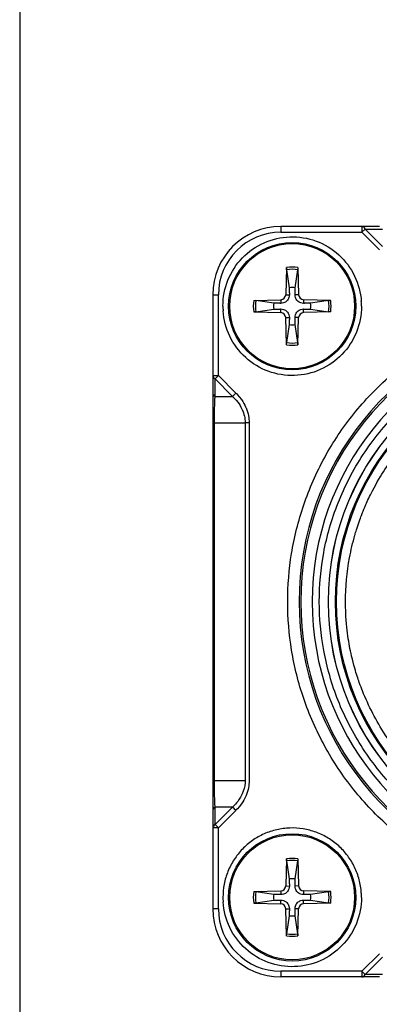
# Model space of a CAD drawing. Header units: millimetres. Extents: x 0 to 2970, y 0 to 2100.
# Tile 9 of 55: x 994 to 1010, y 403 to 446. Entities that reach past the tile are written whole.
import ezdxf

# ---------------------------------------------------------------- set-up
doc = ezdxf.new("R2010")
doc.units = ezdxf.units.MM
doc.header["$LTSCALE"] = 0.2

# ---------------------------------------------------------------- blocks, each defined once
blk = doc.blocks.new('A$C5c935c73')
for p, q in [((262, 3.4), (262, -190.6)), ((273.5, -40.1), (273.5, -40.35)), ((277.837, -40.1), (273.5, -40.1)), ((277.067, -40.1), (277.067, -40.35)), ((277.211, -40.206), (277.067, -40.35)), ((277.981, -40.975), (277.211, -40.206)), ((277.211, -40.206), (277.981, -40.206)), ((273.5, -40.35), (277.067, -40.35)), ((277.837, -41.12), (277.067, -40.35)), ((275.748, -41.1), (275.748, -41.1)), ((273.749, -41.906), (273.716, -43.097)), ((273.752, -41.997), (273.87, -42.79)), ((274.13, -42.79), (274.248, -41.997)), ((274.251, -41.906), (274.284, -43.097)), ((270.5, -43.1), (270.75, -43.1)), ((270.5, -43.1), (270.5, -47.425)), ((270.75, -46.656), (270.75, -43.1)), ((273.716, -43.097), (273.876, -43.102)), ((274.284, -43.097), (274.124, -43.102)), ((272.306, -43.349), (273.497, -43.316)), ((273.19, -43.47), (272.397, -43.352)), ((272.397, -43.848), (273.19, -43.73)), ((273.497, -43.316), (273.502, -43.476)), ((273.497, -43.884), (273.502, -43.724)), ((274.503, -43.316), (274.498, -43.476)), ((274.503, -43.884), (274.498, -43.724)), ((275.694, -43.349), (274.503, -43.316)), ((275.603, -43.352), (274.81, -43.47)), ((274.81, -43.73), (275.603, -43.848)), ((272.306, -43.851), (273.497, -43.884)), ((273.716, -44.103), (273.876, -44.098)), ((273.749, -45.294), (273.716, -44.103)), ((274.284, -44.103), (274.124, -44.098)), ((274.251, -45.294), (274.284, -44.103)), ((275.694, -43.851), (274.503, -43.884)), ((273.87, -44.41), (273.752, -45.203)), ((274.248, -45.203), (274.13, -44.41)), ((270.5, -46.656), (270.75, -46.656)), ((270.75, -46.656), (270.606, -46.8)), ((270.75, -46.656), (271.52, -47.425)), ((271.375, -47.57), (270.606, -46.8)), ((270.606, -47.57), (270.606, -46.8)), ((270.606, -47.57), (271.375, -47.57)), ((271.5, -47.697), (271.5, -47.698)), ((270.5, -48.723), (270.5, -64.477)), ((270.5, -48.723), (270.5, -48.723)), ((270.573, -48.724), (271.927, -48.724)), ((270.573, -64.476), (270.573, -48.724)), ((271.927, -48.724), (271.927, -64.476)), ((272.104, -48.724), (272.104, -64.476)), ((270.5, -64.477), (270.5, -64.477)), ((271.927, -64.476), (270.573, -64.476)), ((270.5, -65.775), (270.5, -70.1)), ((271.375, -65.631), (270.606, -65.631)), ((271.375, -65.631), (270.606, -66.4)), ((270.606, -66.4), (270.606, -65.631)), ((271.52, -65.775), (270.75, -66.544)), ((270.75, -66.544), (270.5, -66.544)), ((270.75, -66.544), (270.606, -66.4)), ((270.75, -70.1), (270.75, -66.544)), ((273.749, -67.906), (273.716, -69.097)), ((274.251, -67.906), (274.284, -69.097)), ((273.752, -67.997), (273.87, -68.79)), ((274.13, -68.79), (274.248, -67.997)), ((273.716, -69.097), (273.876, -69.102)), ((274.284, -69.097), (274.124, -69.102)), ((272.306, -69.349), (273.497, -69.316)), ((273.19, -69.47), (272.397, -69.352)), ((273.497, -69.316), (273.502, -69.476)), ((274.503, -69.316), (274.498, -69.476)), ((275.694, -69.349), (274.503, -69.316)), ((275.603, -69.352), (274.81, -69.47)), ((270.75, -70.1), (270.5, -70.1)), ((272.306, -69.851), (273.497, -69.884)), ((272.397, -69.848), (273.19, -69.73)), ((273.497, -69.884), (273.502, -69.724)), ((273.716, -70.103), (273.876, -70.098)), ((273.749, -71.294), (273.716, -70.103)), ((274.284, -70.103), (274.124, -70.098)), ((274.251, -71.294), (274.284, -70.103)), ((274.503, -69.884), (274.498, -69.724)), ((275.694, -69.851), (274.503, -69.884)), ((274.81, -69.73), (275.603, -69.848)), ((273.87, -70.41), (273.752, -71.203)), ((274.248, -71.203), (274.13, -70.41)), ((277.067, -72.85), (277.837, -72.08)), ((277.211, -72.994), (277.981, -72.225)), ((277.067, -72.85), (273.5, -72.85)), ((273.5, -72.85), (273.5, -73.1)), ((277.837, -73.1), (273.5, -73.1)), ((277.211, -72.994), (277.067, -72.85)), ((277.067, -72.85), (277.067, -73.1)), ((277.981, -72.994), (277.211, -72.994))]:
    blk.add_line(p, q)
for centre, radius in [((274, -43.6), 2.8), ((274, -43.6), 2.75), ((287, -56.6), 11.407), ((287, -56.6), 11.403), ((287, -56.6), 11.099), ((287, -56.6), 11.051), ((274, -69.6), 2.8), ((274, -69.6), 2.75)]:
    blk.add_circle(centre, radius)
for centre, radius, start, end in [((273.5, -43.1), 3, 90, 180), ((273.5, -43.1), 2.75, 90, 180), ((274, -43.6), 1.713, 81.5815, 98.4185), ((274, -43.6), 1.622, 81.1921, 98.8079), ((274, -43.6), 0.82, 80.8854, 99.1146), ((273.491, -43.091), 0.225, 271.612, 358.388), ((274.509, -43.091), 0.225, 181.612, 268.388), ((274, -43.598), 3.05, 180.0414, 183.7974), ((274, -43.6), 1.713, 171.5815, 188.4185), ((274, -43.6), 1.622, 171.1921, 188.8079), ((274, -43.6), 0.82, 170.8854, 189.1146), ((274, -43.6), 0.82, 350.8854, 9.1146), ((274, -43.6), 1.622, 351.1921, 8.8079), ((274, -43.6), 1.713, 351.5815, 8.4185), ((274.001, -43.601), 3.049, 0.0201, 3.7774), ((273.491, -44.109), 0.225, 1.612, 88.388), ((274.509, -44.109), 0.225, 91.612, 178.388), ((287, -56.6), 12.697, 24.3067, 335.6933), ((287, -56.6), 12.619, 24.4631, 335.5369), ((274, -43.6), 0.82, 260.8854, 279.1146), ((274, -43.6), 1.713, 261.5815, 278.4185), ((274, -43.6), 1.622, 261.1921, 278.8079), ((274, -69.6), 1.713, 81.5815, 98.4185), ((274, -69.6), 1.622, 81.1921, 98.8079), ((274, -69.6), 0.82, 80.8854, 99.1146), ((273.491, -69.091), 0.225, 271.612, 358.388), ((274.509, -69.091), 0.225, 181.612, 268.388), ((274, -69.599), 3.05, 180.0208, 183.7768), ((274, -69.6), 1.713, 171.5815, 188.4185), ((274, -69.6), 1.622, 171.1921, 188.8079), ((274, -69.6), 0.82, 170.8854, 189.1146), ((274, -69.6), 0.82, 350.8854, 9.1146), ((274, -69.6), 1.622, 351.1921, 8.8079), ((274, -69.6), 1.713, 351.5815, 8.4185), ((274, -69.602), 3.05, 0.0414, 3.7974), ((273.5, -70.1), 3, 180, 270), ((273.5, -70.1), 2.75, 180, 270), ((273.491, -70.109), 0.225, 1.612, 88.388), ((274.509, -70.109), 0.225, 91.612, 178.388), ((274, -69.6), 0.82, 260.8854, 279.1146), ((274, -69.6), 1.713, 261.5815, 278.4185), ((274, -69.6), 1.622, 261.1921, 278.8079)]:
    blk.add_arc(centre, radius, start, end)
for centre, major_axis, ratio, start_param, end_param in [((277.067, -40.35), (0, 0.25), 0.707107, 5.327872, 6.283182), ((287, -56.6), (-11.765, -2.909), 0.999998, 3.326169, 6.040807), ((270.75, -46.656), (-0.25, 0), 0.707107, 6.283185, 7.238507), ((270.75, -47.425), (-0.25, 0), 0.707102, 6.283161, 7.238491), ((271.52, -47.425), (-0.177, -0.177), 0.00001, 0.615485, 1.57081), ((272.103, -48.724), (-0.25, 0), 0.000095, 4.712157, 5.497623), ((287, -56.6), (-11.913, 2.224), 0.999998, 0.184575, 2.899213), ((270.75, -65.775), (-0.25, 0), 0.707102, 5.327884, 6.28321), ((271.52, -65.775), (-0.177, 0.177), 0.00001, 4.712372, 5.667708), ((270.75, -66.544), (-0.25, 0), 0.707107, 5.327872, 6.283182), ((277.067, -72.85), (0, -0.25), 0.707107, 6.283185, 7.238512)]:
    blk.add_ellipse(centre, major_axis=major_axis, ratio=ratio, start_param=start_param, end_param=end_param)
for points, knots in [([(270.95, -43.6), (270.951, -43.202), (271.025, -42.821), (271.173, -42.455), (271.321, -42.089), (271.532, -41.764), (271.808, -41.479), (272.084, -41.194), (272.402, -40.971), (272.763, -40.811), (273.124, -40.651), (273.503, -40.564), (273.9, -40.552), (274.298, -40.539), (274.681, -40.6), (275.051, -40.735), (275.421, -40.871), (275.754, -41.073), (276.048, -41.34), (276.343, -41.607), (276.576, -41.919), (276.747, -42.275), (276.919, -42.631), (277.017, -43.006), (277.043, -43.4)], [0, 0, 0, 0, 0.125, 0.125, 0.125, 0.25, 0.25, 0.25, 0.375, 0.375, 0.375, 0.5, 0.5, 0.5, 0.625, 0.625, 0.625, 0.75, 0.75, 0.75, 0.875, 0.875, 0.875, 1, 1, 1, 1]), ([(273.752, -41.997), (273.751, -41.992), (273.75, -41.985), (273.749, -41.969), (273.749, -41.957), (273.749, -41.934), (273.749, -41.919), (273.749, -41.906)], [0.03461835, 0.03461835, 0.03461835, 0.03461835, 0.03765262, 0.03765262, 0.04141077, 0.04141077, 0.04522071, 0.04522071, 0.04522071, 0.04522071]), ([(274.251, -41.906), (274.251, -41.919), (274.251, -41.934), (274.251, -41.957), (274.251, -41.969), (274.25, -41.985), (274.249, -41.992), (274.248, -41.997)], [0.01516537, 0.01516537, 0.01516537, 0.01516537, 0.01897531, 0.01897531, 0.02273345, 0.02273345, 0.02576772, 0.02576772, 0.02576772, 0.02576772]), ([(273.876, -43.102), (273.876, -43.142), (273.87, -43.182), (273.851, -43.244), (273.84, -43.272), (273.809, -43.324), (273.79, -43.349), (273.749, -43.39), (273.724, -43.409), (273.672, -43.44), (273.644, -43.451), (273.582, -43.47), (273.542, -43.476), (273.502, -43.476)], [0.17143637, 0.17143637, 0.17143637, 0.17143637, 0.18383716, 0.18383716, 0.19255902, 0.19255902, 0.20128088, 0.20128088, 0.21000275, 0.21000275, 0.21872461, 0.21872461, 0.2311254, 0.2311254, 0.2311254, 0.2311254]), ([(274.498, -43.476), (274.458, -43.476), (274.418, -43.47), (274.356, -43.451), (274.328, -43.44), (274.276, -43.409), (274.251, -43.39), (274.21, -43.349), (274.191, -43.324), (274.16, -43.272), (274.149, -43.244), (274.13, -43.182), (274.124, -43.142), (274.124, -43.102)], [0.17143637, 0.17143637, 0.17143637, 0.17143637, 0.18383716, 0.18383716, 0.19255902, 0.19255902, 0.20128088, 0.20128088, 0.21000275, 0.21000275, 0.21872461, 0.21872461, 0.2311254, 0.2311254, 0.2311254, 0.2311254]), ([(277.05, -43.6), (277.049, -43.998), (276.975, -44.379), (276.827, -44.745), (276.679, -45.111), (276.468, -45.436), (276.192, -45.721), (275.916, -46.006), (275.598, -46.229), (275.237, -46.389), (274.876, -46.549), (274.497, -46.636), (274.1, -46.648), (273.702, -46.661), (273.319, -46.6), (272.949, -46.465), (272.579, -46.329), (272.246, -46.127), (271.952, -45.86), (271.657, -45.593), (271.424, -45.281), (271.253, -44.925), (271.081, -44.569), (270.982, -44.194), (270.957, -43.8)], [0, 0, 0, 0, 0.125, 0.125, 0.125, 0.25, 0.25, 0.25, 0.375, 0.375, 0.375, 0.5, 0.5, 0.5, 0.625, 0.625, 0.625, 0.75, 0.75, 0.75, 0.875, 0.875, 0.875, 1, 1, 1, 1]), ([(272.306, -43.349), (272.319, -43.349), (272.334, -43.349), (272.357, -43.349), (272.369, -43.349), (272.385, -43.35), (272.392, -43.351), (272.397, -43.352)], [0.01516537, 0.01516537, 0.01516537, 0.01516537, 0.01897531, 0.01897531, 0.02273345, 0.02273345, 0.02576772, 0.02576772, 0.02576772, 0.02576772]), ([(273.502, -43.724), (273.542, -43.724), (273.582, -43.73), (273.644, -43.749), (273.672, -43.76), (273.724, -43.791), (273.749, -43.81), (273.79, -43.851), (273.809, -43.876), (273.84, -43.928), (273.851, -43.956), (273.87, -44.018), (273.876, -44.058), (273.876, -44.098)], [0.17143637, 0.17143637, 0.17143637, 0.17143637, 0.18383716, 0.18383716, 0.19255902, 0.19255902, 0.20128088, 0.20128088, 0.21000275, 0.21000275, 0.21872461, 0.21872461, 0.2311254, 0.2311254, 0.2311254, 0.2311254]), ([(273.803, -56.6), (273.803, -55.878), (273.859, -55.172), (273.971, -54.481), (274.088, -53.765), (274.267, -53.052), (274.508, -52.343), (274.755, -51.619), (275.062, -50.921), (275.431, -50.25), (275.802, -49.574), (276.229, -48.935), (276.712, -48.334), (277.191, -47.737), (277.728, -47.18), (278.322, -46.661), (278.903, -46.154), (279.513, -45.706), (280.153, -45.318), (280.778, -44.938), (281.431, -44.613), (282.111, -44.342), (282.776, -44.076), (283.459, -43.866), (284.158, -43.712), (284.863, -43.557), (285.565, -43.46), (286.264, -43.42), (286.989, -43.38), (287.723, -43.401), (288.468, -43.484), (289.228, -43.569), (289.975, -43.72), (290.711, -43.935), (291.451, -44.152), (292.166, -44.431), (292.857, -44.774), (293.543, -45.113), (294.203, -45.517), (294.837, -45.985), (295.457, -46.443), (296.026, -46.943), (296.543, -47.484), (297.048, -48.013), (297.507, -48.58), (297.918, -49.186), (298.32, -49.779), (298.672, -50.4), (298.974, -51.05)], [0, 0, 0, 0, 0.0625, 0.0625, 0.0625, 0.125, 0.125, 0.125, 0.1875, 0.1875, 0.1875, 0.25, 0.25, 0.25, 0.3125, 0.3125, 0.3125, 0.375, 0.375, 0.375, 0.4375, 0.4375, 0.4375, 0.5, 0.5, 0.5, 0.5625, 0.5625, 0.5625, 0.625, 0.625, 0.625, 0.6875, 0.6875, 0.6875, 0.75, 0.75, 0.75, 0.8125, 0.8125, 0.8125, 0.875, 0.875, 0.875, 0.9375, 0.9375, 0.9375, 1, 1, 1, 1]), ([(274.124, -44.098), (274.124, -44.058), (274.13, -44.018), (274.149, -43.956), (274.16, -43.928), (274.191, -43.876), (274.21, -43.851), (274.251, -43.81), (274.276, -43.791), (274.328, -43.76), (274.356, -43.749), (274.418, -43.73), (274.458, -43.724), (274.498, -43.724)], [0.17143637, 0.17143637, 0.17143637, 0.17143637, 0.18383716, 0.18383716, 0.19255902, 0.19255902, 0.20128088, 0.20128088, 0.21000275, 0.21000275, 0.21872461, 0.21872461, 0.2311254, 0.2311254, 0.2311254, 0.2311254]), ([(275.603, -43.352), (275.608, -43.351), (275.615, -43.35), (275.631, -43.349), (275.643, -43.349), (275.666, -43.349), (275.681, -43.349), (275.694, -43.349)], [0.03461835, 0.03461835, 0.03461835, 0.03461835, 0.03765262, 0.03765262, 0.04141077, 0.04141077, 0.04522071, 0.04522071, 0.04522071, 0.04522071]), ([(272.397, -43.848), (272.392, -43.849), (272.385, -43.85), (272.369, -43.851), (272.357, -43.851), (272.334, -43.851), (272.319, -43.851), (272.306, -43.851)], [0.03461835, 0.03461835, 0.03461835, 0.03461835, 0.03765262, 0.03765262, 0.04141077, 0.04141077, 0.04522071, 0.04522071, 0.04522071, 0.04522071]), ([(275.694, -43.851), (275.681, -43.851), (275.666, -43.851), (275.643, -43.851), (275.631, -43.851), (275.615, -43.85), (275.608, -43.849), (275.603, -43.848)], [0.01516537, 0.01516537, 0.01516537, 0.01516537, 0.01897531, 0.01897531, 0.02273345, 0.02273345, 0.02576772, 0.02576772, 0.02576772, 0.02576772]), ([(275.193, -56.6), (275.193, -55.859), (275.258, -55.139), (275.388, -54.442), (275.524, -53.708), (275.736, -52.979), (276.022, -52.254), (276.317, -51.509), (276.685, -50.8), (277.125, -50.129), (277.569, -49.451), (278.078, -48.825), (278.652, -48.252), (279.219, -47.684), (279.852, -47.172), (280.551, -46.716), (281.23, -46.274), (281.931, -45.909), (282.654, -45.622), (283.005, -45.484), (283.371, -45.359), (283.754, -45.25), (284.125, -45.144), (284.491, -45.057), (284.852, -44.991), (285.561, -44.859), (286.277, -44.794), (287, -44.793), (287.741, -44.793), (288.46, -44.858), (289.158, -44.988), (289.892, -45.124), (290.621, -45.336), (291.346, -45.622), (292.091, -45.917), (292.8, -46.285), (293.471, -46.725), (294.149, -47.169), (294.775, -47.678), (295.348, -48.252), (295.916, -48.819), (296.428, -49.452), (296.884, -50.151), (297.326, -50.83), (297.691, -51.531), (297.978, -52.254), (298.116, -52.605), (298.241, -52.971), (298.35, -53.354), (298.456, -53.725), (298.543, -54.091), (298.609, -54.452), (298.741, -55.161), (298.807, -55.877), (298.807, -56.6)], [0, 0, 0, 0, 0.0625, 0.0625, 0.0625, 0.125, 0.125, 0.125, 0.1875, 0.1875, 0.1875, 0.25, 0.25, 0.25, 0.3125, 0.3125, 0.3125, 0.375, 0.375, 0.375, 0.40625, 0.40625, 0.40625, 0.4375, 0.4375, 0.4375, 0.5, 0.5, 0.5, 0.5625, 0.5625, 0.5625, 0.625, 0.625, 0.625, 0.6875, 0.6875, 0.6875, 0.75, 0.75, 0.75, 0.8125, 0.8125, 0.8125, 0.875, 0.875, 0.875, 0.90625, 0.90625, 0.90625, 0.9375, 0.9375, 0.9375, 1, 1, 1, 1]), ([(273.749, -45.294), (273.749, -45.281), (273.749, -45.266), (273.749, -45.243), (273.749, -45.231), (273.75, -45.215), (273.751, -45.208), (273.752, -45.203)], [0.01516537, 0.01516537, 0.01516537, 0.01516537, 0.01897531, 0.01897531, 0.02273345, 0.02273345, 0.02576772, 0.02576772, 0.02576772, 0.02576772]), ([(274.248, -45.203), (274.249, -45.208), (274.25, -45.215), (274.251, -45.231), (274.251, -45.243), (274.251, -45.266), (274.251, -45.281), (274.251, -45.294)], [0.03461835, 0.03461835, 0.03461835, 0.03461835, 0.03765262, 0.03765262, 0.04141077, 0.04141077, 0.04522071, 0.04522071, 0.04522071, 0.04522071]), ([(276.349, -56.6), (276.349, -55.95), (276.408, -55.301), (276.526, -54.662), (276.588, -54.328), (276.666, -53.997), (276.761, -53.671), (276.769, -53.642), (276.785, -53.585), (276.811, -53.501), (276.836, -53.418), (276.871, -53.307), (276.917, -53.17), (276.959, -53.046), (276.996, -52.944), (277.026, -52.862), (277.057, -52.781), (277.08, -52.72), (277.096, -52.679), (277.127, -52.602), (277.175, -52.482), (277.246, -52.321), (277.317, -52.16), (277.411, -51.958), (277.535, -51.72), (277.727, -51.35), (277.915, -51.04), (278.083, -50.782), (278.166, -50.656), (278.26, -50.517), (278.367, -50.368), (278.474, -50.219), (278.595, -50.059), (278.731, -49.89), (278.902, -49.678), (279.054, -49.506), (279.178, -49.371), (279.303, -49.235), (279.401, -49.136), (279.468, -49.068), (279.981, -48.556), (280.546, -48.096), (281.152, -47.697), (281.758, -47.299), (282.405, -46.963), (283.079, -46.696), (283.165, -46.662), (283.29, -46.614), (283.455, -46.555), (283.62, -46.497), (283.825, -46.428), (284.073, -46.356), (284.451, -46.247), (284.78, -46.175), (285.053, -46.124), (285.319, -46.075), (285.643, -46.025), (286.026, -45.991), (286.265, -45.97), (286.467, -45.96), (286.629, -45.954), (286.791, -45.949), (286.915, -45.949), (287, -45.949), (287.65, -45.949), (288.299, -46.008), (288.938, -46.126), (289.272, -46.188), (289.603, -46.266), (289.929, -46.361), (289.958, -46.369), (290.014, -46.385), (290.098, -46.41), (290.182, -46.436), (290.293, -46.47), (290.43, -46.517), (290.554, -46.559), (290.656, -46.596), (290.738, -46.626), (290.819, -46.657), (290.88, -46.68), (290.921, -46.696), (290.998, -46.727), (291.118, -46.775), (291.279, -46.846), (291.44, -46.917), (291.642, -47.011), (291.88, -47.135), (292.25, -47.327), (292.56, -47.515), (292.818, -47.683), (292.944, -47.766), (293.083, -47.86), (293.232, -47.967), (293.381, -48.074), (293.541, -48.195), (293.71, -48.331), (293.922, -48.502), (294.094, -48.654), (294.229, -48.778), (294.365, -48.903), (294.464, -49.001), (294.532, -49.068), (295.044, -49.581), (295.504, -50.146), (295.903, -50.752), (296.301, -51.358), (296.637, -52.005), (296.904, -52.679), (296.937, -52.765), (296.986, -52.89), (297.045, -53.055), (297.103, -53.22), (297.172, -53.425), (297.244, -53.673), (297.353, -54.051), (297.425, -54.379), (297.476, -54.653), (297.525, -54.918), (297.575, -55.242), (297.609, -55.626), (297.63, -55.864), (297.64, -56.065), (297.645, -56.228), (297.651, -56.39), (297.651, -56.514), (297.651, -56.6)], [0, 0, 0, 0, 0.0625, 0.0625, 0.0625, 0.09375, 0.09375, 0.09375, 0.101562, 0.101562, 0.101562, 0.109375, 0.109375, 0.109375, 0.117188, 0.117188, 0.117188, 0.125, 0.125, 0.125, 0.140625, 0.140625, 0.140625, 0.15625, 0.15625, 0.15625, 0.1875, 0.1875, 0.1875, 0.203125, 0.203125, 0.203125, 0.21875, 0.21875, 0.21875, 0.234375, 0.234375, 0.234375, 0.25, 0.25, 0.25, 0.3125, 0.3125, 0.3125, 0.375, 0.375, 0.375, 0.390625, 0.390625, 0.390625, 0.40625, 0.40625, 0.40625, 0.4375, 0.4375, 0.4375, 0.46875, 0.46875, 0.46875, 0.484375, 0.484375, 0.484375, 0.5, 0.5, 0.5, 0.5625, 0.5625, 0.5625, 0.59375, 0.59375, 0.59375, 0.601562, 0.601562, 0.601562, 0.609375, 0.609375, 0.609375, 0.617188, 0.617188, 0.617188, 0.625, 0.625, 0.625, 0.640625, 0.640625, 0.640625, 0.65625, 0.65625, 0.65625, 0.6875, 0.6875, 0.6875, 0.703125, 0.703125, 0.703125, 0.71875, 0.71875, 0.71875, 0.734375, 0.734375, 0.734375, 0.75, 0.75, 0.75, 0.8125, 0.8125, 0.8125, 0.875, 0.875, 0.875, 0.890625, 0.890625, 0.890625, 0.90625, 0.90625, 0.90625, 0.9375, 0.9375, 0.9375, 0.96875, 0.96875, 0.96875, 0.984375, 0.984375, 0.984375, 1, 1, 1, 1]), ([(270.5, -47.425), (270.5, -47.428), (270.5, -47.43), (270.5, -47.432), (270.5, -47.434), (270.5, -47.443), (270.5, -47.458), (270.5, -47.469), (270.5, -47.482), (270.5, -47.497), (270.5, -47.526), (270.5, -47.555), (270.5, -47.585), (270.5, -47.627), (270.5, -47.669), (270.5, -47.712), (270.5, -47.782), (270.5, -47.884), (270.5, -48.026), (270.5, -48.046), (270.5, -48.067), (270.5, -48.088), (270.5, -48.178), (270.5, -48.271), (270.5, -48.366), (270.5, -48.415), (270.5, -48.462), (270.5, -48.507), (270.5, -48.644), (270.5, -48.717), (270.5, -48.723)], [0, 0, 0, 0, 0.0136054, 0.0136054, 0.0136054, 0.0408163, 0.0408163, 0.0408163, 0.0714286, 0.0714286, 0.0714286, 0.1428571, 0.1428571, 0.1428571, 0.25, 0.25, 0.25, 0.5, 0.5, 0.5, 0.5473436, 0.5473436, 0.5473436, 0.75, 0.75, 0.75, 0.85, 0.85, 0.85, 0.9998068, 0.9998068, 0.9998068, 0.9998068]), ([(270.573, -48.724), (270.573, -48.695), (270.573, -48.665), (270.573, -48.635), (270.574, -48.468), (270.577, -48.304), (270.582, -48.151), (270.582, -48.133), (270.583, -48.115), (270.584, -48.097), (270.585, -48.066), (270.587, -47.965), (270.593, -47.817), (270.597, -47.724), (270.6, -47.661), (270.603, -47.622), (270.604, -47.591), (270.605, -47.574), (270.606, -47.57)], [0, 0, 0, 0, 0.0685203, 0.0685203, 0.0685203, 0.4547357, 0.4547357, 0.4547357, 0.5, 0.5, 0.5, 0.75, 0.75, 0.75, 0.8917498, 0.8917498, 0.8917498, 0.9999942, 0.9999942, 0.9999942, 0.9999942]), ([(271.375, -47.57), (271.38, -47.574), (271.399, -47.591), (271.431, -47.624), (271.47, -47.664), (271.53, -47.726), (271.599, -47.817), (271.686, -47.931), (271.74, -48.028), (271.774, -48.097), (271.782, -48.114), (271.79, -48.131), (271.798, -48.148), (271.88, -48.33), (271.926, -48.527), (271.927, -48.724)], [0.0000036, 0.0000036, 0.0000036, 0.0000036, 0.1126762, 0.1126762, 0.1126762, 0.25, 0.25, 0.25, 0.5, 0.5, 0.5, 0.5432707, 0.5432707, 0.5432707, 1, 1, 1, 1]), ([(271.52, -47.425), (271.526, -47.431), (271.622, -47.512), (271.761, -47.708), (271.85, -47.831), (271.907, -47.939), (271.945, -48.023), (271.953, -48.041), (271.961, -48.058), (271.969, -48.076), (272.067, -48.31), (272.103, -48.534), (272.104, -48.724)], [-0.9999997, -0.9999997, -0.9999997, -0.9999997, -0.75, -0.75, -0.75, -0.5, -0.5, -0.5, -0.4643918, -0.4643918, -0.4643918, 0, 0, 0, 0]), ([(298.974, -62.15), (298.67, -62.805), (298.322, -63.422), (297.93, -64.002), (297.523, -64.603), (297.061, -65.174), (296.543, -65.716), (296.015, -66.269), (295.443, -66.772), (294.826, -67.227), (294.205, -67.684), (293.549, -68.084), (292.857, -68.426), (292.172, -68.766), (291.451, -69.046), (290.694, -69.267), (289.954, -69.483), (289.212, -69.632), (288.468, -69.716), (287.741, -69.797), (287.012, -69.818), (286.28, -69.778), (285.565, -69.739), (284.858, -69.642), (284.158, -69.488), (283.454, -69.333), (282.776, -69.126), (282.126, -68.867), (281.451, -68.599), (280.793, -68.271), (280.153, -67.882), (279.499, -67.485), (278.884, -67.035), (278.307, -66.53), (277.727, -66.022), (277.196, -65.468), (276.712, -64.866), (276.233, -64.27), (275.804, -63.626), (275.426, -62.934), (275.056, -62.258), (274.75, -61.566), (274.508, -60.857), (274.272, -60.165), (274.095, -59.458), (273.976, -58.735), (273.861, -58.028), (273.803, -57.317), (273.803, -56.6)], [0, 0, 0, 0, 0.0625, 0.0625, 0.0625, 0.125, 0.125, 0.125, 0.1875, 0.1875, 0.1875, 0.25, 0.25, 0.25, 0.3125, 0.3125, 0.3125, 0.375, 0.375, 0.375, 0.4375, 0.4375, 0.4375, 0.5, 0.5, 0.5, 0.5625, 0.5625, 0.5625, 0.625, 0.625, 0.625, 0.6875, 0.6875, 0.6875, 0.75, 0.75, 0.75, 0.8125, 0.8125, 0.8125, 0.875, 0.875, 0.875, 0.9375, 0.9375, 0.9375, 1, 1, 1, 1]), ([(298.807, -56.6), (298.807, -57.341), (298.742, -58.061), (298.612, -58.758), (298.476, -59.492), (298.264, -60.221), (297.978, -60.946), (297.683, -61.691), (297.315, -62.4), (296.875, -63.071), (296.431, -63.749), (295.922, -64.375), (295.348, -64.948), (294.781, -65.516), (294.148, -66.028), (293.449, -66.484), (292.77, -66.926), (292.069, -67.291), (291.346, -67.578), (290.995, -67.716), (290.629, -67.841), (290.246, -67.95), (289.875, -68.056), (289.509, -68.143), (289.148, -68.209), (288.439, -68.341), (287.723, -68.406), (287, -68.407), (286.259, -68.407), (285.54, -68.342), (284.842, -68.212), (284.108, -68.076), (283.379, -67.864), (282.654, -67.578), (281.909, -67.283), (281.2, -66.915), (280.529, -66.475), (279.851, -66.031), (279.225, -65.522), (278.652, -64.948), (278.084, -64.381), (277.572, -63.748), (277.116, -63.049), (276.674, -62.37), (276.309, -61.669), (276.022, -60.946), (275.884, -60.595), (275.759, -60.229), (275.65, -59.846), (275.544, -59.475), (275.457, -59.109), (275.391, -58.748), (275.259, -58.039), (275.193, -57.323), (275.193, -56.6)], [0, 0, 0, 0, 0.0625, 0.0625, 0.0625, 0.125, 0.125, 0.125, 0.1875, 0.1875, 0.1875, 0.25, 0.25, 0.25, 0.3125, 0.3125, 0.3125, 0.375, 0.375, 0.375, 0.40625, 0.40625, 0.40625, 0.4375, 0.4375, 0.4375, 0.5, 0.5, 0.5, 0.5625, 0.5625, 0.5625, 0.625, 0.625, 0.625, 0.6875, 0.6875, 0.6875, 0.75, 0.75, 0.75, 0.8125, 0.8125, 0.8125, 0.875, 0.875, 0.875, 0.90625, 0.90625, 0.90625, 0.9375, 0.9375, 0.9375, 1, 1, 1, 1]), ([(297.651, -56.6), (297.651, -57.25), (297.592, -57.899), (297.474, -58.538), (297.412, -58.872), (297.334, -59.203), (297.239, -59.529), (297.231, -59.558), (297.215, -59.615), (297.189, -59.699), (297.164, -59.782), (297.129, -59.893), (297.083, -60.03), (297.041, -60.154), (297.004, -60.256), (296.974, -60.338), (296.943, -60.419), (296.92, -60.48), (296.904, -60.521), (296.873, -60.598), (296.825, -60.718), (296.754, -60.879), (296.683, -61.04), (296.589, -61.242), (296.465, -61.48), (296.273, -61.85), (296.085, -62.16), (295.917, -62.418), (295.834, -62.544), (295.74, -62.683), (295.633, -62.832), (295.526, -62.981), (295.405, -63.141), (295.269, -63.31), (295.098, -63.522), (294.946, -63.694), (294.822, -63.829), (294.697, -63.965), (294.599, -64.064), (294.532, -64.132), (294.019, -64.644), (293.454, -65.104), (292.848, -65.503), (292.242, -65.901), (291.595, -66.237), (290.921, -66.504), (290.835, -66.538), (290.71, -66.586), (290.545, -66.645), (290.38, -66.703), (290.175, -66.772), (289.927, -66.844), (289.549, -66.953), (289.22, -67.025), (288.947, -67.076), (288.681, -67.125), (288.357, -67.175), (287.974, -67.209), (287.735, -67.23), (287.533, -67.24), (287.371, -67.246), (287.209, -67.251), (287.085, -67.251), (287, -67.251), (286.35, -67.251), (285.701, -67.192), (285.062, -67.074), (284.728, -67.012), (284.397, -66.934), (284.071, -66.839), (284.042, -66.831), (283.986, -66.815), (283.902, -66.79), (283.818, -66.764), (283.707, -66.73), (283.57, -66.683), (283.446, -66.641), (283.344, -66.604), (283.262, -66.574), (283.181, -66.543), (283.12, -66.52), (283.079, -66.504), (283.002, -66.473), (282.882, -66.425), (282.721, -66.354), (282.56, -66.283), (282.358, -66.189), (282.12, -66.065), (281.75, -65.873), (281.44, -65.685), (281.182, -65.517), (281.056, -65.434), (280.917, -65.34), (280.768, -65.233), (280.619, -65.126), (280.459, -65.005), (280.29, -64.869), (280.078, -64.698), (279.906, -64.546), (279.771, -64.422), (279.635, -64.297), (279.536, -64.199), (279.468, -64.132), (278.956, -63.619), (278.496, -63.054), (278.097, -62.448), (277.699, -61.842), (277.363, -61.195), (277.096, -60.521), (277.063, -60.435), (277.014, -60.31), (276.955, -60.145), (276.897, -59.98), (276.828, -59.775), (276.756, -59.527), (276.647, -59.149), (276.575, -58.821), (276.524, -58.547), (276.475, -58.282), (276.425, -57.958), (276.391, -57.574), (276.37, -57.336), (276.36, -57.135), (276.355, -56.972), (276.349, -56.81), (276.349, -56.686), (276.349, -56.6)], [0, 0, 0, 0, 0.0625, 0.0625, 0.0625, 0.09375, 0.09375, 0.09375, 0.101562, 0.101562, 0.101562, 0.109375, 0.109375, 0.109375, 0.117188, 0.117188, 0.117188, 0.125, 0.125, 0.125, 0.140625, 0.140625, 0.140625, 0.15625, 0.15625, 0.15625, 0.1875, 0.1875, 0.1875, 0.203125, 0.203125, 0.203125, 0.21875, 0.21875, 0.21875, 0.234375, 0.234375, 0.234375, 0.25, 0.25, 0.25, 0.3125, 0.3125, 0.3125, 0.375, 0.375, 0.375, 0.390625, 0.390625, 0.390625, 0.40625, 0.40625, 0.40625, 0.4375, 0.4375, 0.4375, 0.46875, 0.46875, 0.46875, 0.484375, 0.484375, 0.484375, 0.5, 0.5, 0.5, 0.5625, 0.5625, 0.5625, 0.59375, 0.59375, 0.59375, 0.601562, 0.601562, 0.601562, 0.609375, 0.609375, 0.609375, 0.617188, 0.617188, 0.617188, 0.625, 0.625, 0.625, 0.640625, 0.640625, 0.640625, 0.65625, 0.65625, 0.65625, 0.6875, 0.6875, 0.6875, 0.703125, 0.703125, 0.703125, 0.71875, 0.71875, 0.71875, 0.734375, 0.734375, 0.734375, 0.75, 0.75, 0.75, 0.8125, 0.8125, 0.8125, 0.875, 0.875, 0.875, 0.890625, 0.890625, 0.890625, 0.90625, 0.90625, 0.90625, 0.9375, 0.9375, 0.9375, 0.96875, 0.96875, 0.96875, 0.984375, 0.984375, 0.984375, 1, 1, 1, 1]), ([(270.5, -64.477), (270.5, -64.482), (270.5, -64.552), (270.5, -64.681), (270.5, -64.725), (270.5, -64.776), (270.5, -64.834), (270.5, -64.928), (270.5, -65.022), (270.5, -65.115), (270.5, -65.135), (270.5, -65.155), (270.5, -65.174), (270.5, -65.278), (270.5, -65.383), (270.5, -65.488), (270.5, -65.679), (270.5, -65.763), (270.5, -65.775)], [0.0003969, 0.0003969, 0.0003969, 0.0003969, 0.1428571, 0.1428571, 0.1428571, 0.25, 0.25, 0.25, 0.4554849, 0.4554849, 0.4554849, 0.5, 0.5, 0.5, 0.75, 0.75, 0.75, 1, 1, 1, 1]), ([(270.606, -65.631), (270.605, -65.627), (270.604, -65.609), (270.602, -65.575), (270.6, -65.535), (270.597, -65.474), (270.593, -65.383), (270.589, -65.269), (270.586, -65.172), (270.584, -65.103), (270.583, -65.086), (270.583, -65.069), (270.582, -65.052), (270.577, -64.87), (270.574, -64.674), (270.573, -64.476)], [0.0000075, 0.0000075, 0.0000075, 0.0000075, 0.1154235, 0.1154235, 0.1154235, 0.25, 0.25, 0.25, 0.5, 0.5, 0.5, 0.5433149, 0.5433149, 0.5433149, 1, 1, 1, 1]), ([(271.927, -64.476), (271.927, -64.506), (271.926, -64.536), (271.924, -64.565), (271.912, -64.732), (271.868, -64.896), (271.799, -65.049), (271.791, -65.067), (271.782, -65.085), (271.774, -65.103), (271.758, -65.134), (271.712, -65.235), (271.599, -65.383), (271.528, -65.476), (271.468, -65.539), (271.429, -65.578), (271.399, -65.609), (271.38, -65.626), (271.375, -65.631)], [0, 0, 0, 0, 0.0689321, 0.0689321, 0.0689321, 0.4547357, 0.4547357, 0.4547357, 0.5, 0.5, 0.5, 0.75, 0.75, 0.75, 0.8917148, 0.8917148, 0.8917148, 0.9999961, 0.9999961, 0.9999961, 0.9999961]), ([(272.104, -64.476), (272.103, -64.663), (272.068, -64.885), (271.97, -65.121), (271.962, -65.139), (271.954, -65.158), (271.945, -65.177), (271.907, -65.26), (271.85, -65.368), (271.762, -65.492), (271.621, -65.69), (271.524, -65.771), (271.52, -65.775)], [-1, -1, -1, -1, -0.5363611, -0.5363611, -0.5363611, -0.5, -0.5, -0.5, -0.25, -0.25, -0.25, -0.0000007, -0.0000007, -0.0000007, -0.0000007]), ([(273.752, -67.997), (273.751, -67.992), (273.75, -67.985), (273.749, -67.969), (273.749, -67.957), (273.749, -67.934), (273.749, -67.919), (273.749, -67.906)], [0.03461835, 0.03461835, 0.03461835, 0.03461835, 0.03765262, 0.03765262, 0.04141077, 0.04141077, 0.04522071, 0.04522071, 0.04522071, 0.04522071]), ([(274.251, -67.906), (274.251, -67.919), (274.251, -67.934), (274.251, -67.957), (274.251, -67.969), (274.25, -67.985), (274.249, -67.992), (274.248, -67.997)], [0.01516537, 0.01516537, 0.01516537, 0.01516537, 0.01897531, 0.01897531, 0.02273345, 0.02273345, 0.02576772, 0.02576772, 0.02576772, 0.02576772]), ([(273.876, -69.102), (273.876, -69.142), (273.87, -69.182), (273.851, -69.244), (273.84, -69.272), (273.809, -69.324), (273.79, -69.349), (273.749, -69.39), (273.724, -69.409), (273.672, -69.44), (273.644, -69.451), (273.582, -69.47), (273.542, -69.476), (273.502, -69.476)], [0.17143637, 0.17143637, 0.17143637, 0.17143637, 0.18383716, 0.18383716, 0.19255902, 0.19255902, 0.20128088, 0.20128088, 0.21000275, 0.21000275, 0.21872461, 0.21872461, 0.2311254, 0.2311254, 0.2311254, 0.2311254]), ([(274.498, -69.476), (274.458, -69.476), (274.418, -69.47), (274.356, -69.451), (274.328, -69.44), (274.276, -69.409), (274.251, -69.39), (274.21, -69.349), (274.191, -69.324), (274.16, -69.272), (274.149, -69.244), (274.13, -69.182), (274.124, -69.142), (274.124, -69.102)], [0.17143637, 0.17143637, 0.17143637, 0.17143637, 0.18383716, 0.18383716, 0.19255902, 0.19255902, 0.20128088, 0.20128088, 0.21000275, 0.21000275, 0.21872461, 0.21872461, 0.2311254, 0.2311254, 0.2311254, 0.2311254]), ([(277.05, -69.6), (277.049, -69.998), (276.975, -70.379), (276.827, -70.745), (276.679, -71.111), (276.468, -71.436), (276.192, -71.721), (275.916, -72.006), (275.598, -72.229), (275.237, -72.389), (274.876, -72.549), (274.497, -72.636), (274.1, -72.648), (273.702, -72.661), (273.319, -72.6), (272.949, -72.465), (272.579, -72.329), (272.246, -72.127), (271.952, -71.86), (271.657, -71.593), (271.424, -71.281), (271.253, -70.925), (271.081, -70.569), (270.983, -70.194), (270.957, -69.8)], [0, 0, 0, 0, 0.125, 0.125, 0.125, 0.25, 0.25, 0.25, 0.375, 0.375, 0.375, 0.5, 0.5, 0.5, 0.625, 0.625, 0.625, 0.75, 0.75, 0.75, 0.875, 0.875, 0.875, 1, 1, 1, 1]), ([(272.306, -69.349), (272.319, -69.349), (272.334, -69.349), (272.357, -69.349), (272.369, -69.349), (272.385, -69.35), (272.392, -69.351), (272.397, -69.352)], [0.01516537, 0.01516537, 0.01516537, 0.01516537, 0.01897531, 0.01897531, 0.02273345, 0.02273345, 0.02576772, 0.02576772, 0.02576772, 0.02576772]), ([(275.603, -69.352), (275.608, -69.351), (275.615, -69.35), (275.631, -69.349), (275.643, -69.349), (275.666, -69.349), (275.681, -69.349), (275.694, -69.349)], [0.03461835, 0.03461835, 0.03461835, 0.03461835, 0.03765262, 0.03765262, 0.04141077, 0.04141077, 0.04522071, 0.04522071, 0.04522071, 0.04522071]), ([(272.397, -69.848), (272.392, -69.849), (272.385, -69.85), (272.369, -69.851), (272.357, -69.851), (272.334, -69.851), (272.319, -69.851), (272.306, -69.851)], [0.03461835, 0.03461835, 0.03461835, 0.03461835, 0.03765262, 0.03765262, 0.04141077, 0.04141077, 0.04522071, 0.04522071, 0.04522071, 0.04522071]), ([(273.502, -69.724), (273.542, -69.724), (273.582, -69.73), (273.644, -69.749), (273.672, -69.76), (273.724, -69.791), (273.749, -69.81), (273.79, -69.851), (273.809, -69.876), (273.84, -69.928), (273.851, -69.956), (273.87, -70.018), (273.876, -70.058), (273.876, -70.098)], [0.17143637, 0.17143637, 0.17143637, 0.17143637, 0.18383716, 0.18383716, 0.19255902, 0.19255902, 0.20128088, 0.20128088, 0.21000275, 0.21000275, 0.21872461, 0.21872461, 0.2311254, 0.2311254, 0.2311254, 0.2311254]), ([(274.124, -70.098), (274.124, -70.058), (274.13, -70.018), (274.149, -69.956), (274.16, -69.928), (274.191, -69.876), (274.21, -69.851), (274.251, -69.81), (274.276, -69.791), (274.328, -69.76), (274.356, -69.749), (274.418, -69.73), (274.458, -69.724), (274.498, -69.724)], [0.17143637, 0.17143637, 0.17143637, 0.17143637, 0.18383716, 0.18383716, 0.19255902, 0.19255902, 0.20128088, 0.20128088, 0.21000275, 0.21000275, 0.21872461, 0.21872461, 0.2311254, 0.2311254, 0.2311254, 0.2311254]), ([(275.694, -69.851), (275.681, -69.851), (275.666, -69.851), (275.643, -69.851), (275.631, -69.851), (275.615, -69.85), (275.608, -69.849), (275.603, -69.848)], [0.01516537, 0.01516537, 0.01516537, 0.01516537, 0.01897531, 0.01897531, 0.02273345, 0.02273345, 0.02576772, 0.02576772, 0.02576772, 0.02576772]), ([(273.749, -71.294), (273.749, -71.281), (273.749, -71.266), (273.749, -71.243), (273.749, -71.231), (273.75, -71.215), (273.751, -71.208), (273.752, -71.203)], [0.01516537, 0.01516537, 0.01516537, 0.01516537, 0.01897531, 0.01897531, 0.02273345, 0.02273345, 0.02576772, 0.02576772, 0.02576772, 0.02576772]), ([(274.248, -71.203), (274.249, -71.208), (274.25, -71.215), (274.251, -71.231), (274.251, -71.243), (274.251, -71.266), (274.251, -71.281), (274.251, -71.294)], [0.03461835, 0.03461835, 0.03461835, 0.03461835, 0.03765262, 0.03765262, 0.04141077, 0.04141077, 0.04522071, 0.04522071, 0.04522071, 0.04522071])]:
    blk.add_open_spline(points, degree=3, knots=knots)
for points, weights in [([(273.87, -42.79), (273.873, -42.982), (273.876, -43.102)], [1, 1.25721835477, 1.49274833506]), ([(274.124, -43.102), (274.127, -42.982), (274.13, -42.79)], [1.49274833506, 1.25721835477, 1]), ([(273.502, -43.476), (273.382, -43.473), (273.19, -43.47)], [1.49274833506, 1.25721835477, 1]), ([(273.19, -43.73), (273.382, -43.727), (273.502, -43.724)], [1, 1.25721835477, 1.49274833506]), ([(274.81, -43.47), (274.618, -43.473), (274.498, -43.476)], [1, 1.25721835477, 1.49274833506]), ([(274.498, -43.724), (274.618, -43.727), (274.81, -43.73)], [1.49274833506, 1.25721835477, 1]), ([(273.876, -44.098), (273.873, -44.218), (273.87, -44.41)], [1.49274833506, 1.25721835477, 1]), ([(274.13, -44.41), (274.127, -44.218), (274.124, -44.098)], [1, 1.25721835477, 1.49274833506]), ([(273.87, -68.79), (273.873, -68.982), (273.876, -69.102)], [1, 1.25721835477, 1.49274833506]), ([(274.124, -69.102), (274.127, -68.982), (274.13, -68.79)], [1.49274833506, 1.25721835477, 1]), ([(273.502, -69.476), (273.382, -69.473), (273.19, -69.47)], [1.49274833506, 1.25721835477, 1]), ([(274.81, -69.47), (274.618, -69.473), (274.498, -69.476)], [1, 1.25721835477, 1.49274833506]), ([(273.19, -69.73), (273.382, -69.727), (273.502, -69.724)], [1, 1.25721835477, 1.49274833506]), ([(273.876, -70.098), (273.873, -70.218), (273.87, -70.41)], [1.49274833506, 1.25721835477, 1]), ([(274.13, -70.41), (274.127, -70.218), (274.124, -70.098)], [1, 1.25721835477, 1.49274833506]), ([(274.498, -69.724), (274.618, -69.727), (274.81, -69.73)], [1.49274833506, 1.25721835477, 1])]:
    blk.add_rational_spline(points, weights, degree=2)
for points in [[(270.573, -48.724), (270.529, -48.724), (270.5, -48.723), (270.5, -48.723)], [(270.573, -64.476), (270.529, -64.476), (270.5, -64.477), (270.5, -64.477)], [(277.043, -69.4), (277.031, -69.205), (276.967, -68.818), (276.763, -68.265), (276.458, -67.761), (276.061, -67.326), (275.589, -66.974), (275.058, -66.718), (274.487, -66.569), (273.899, -66.532), (273.315, -66.608), (272.756, -66.794), (272.243, -67.083), (271.794, -67.465), (271.427, -67.926), (271.155, -68.449), (270.987, -69.014), (270.95, -69.405), (270.95, -69.6)]]:
    blk.add_open_spline(points, degree=3)

msp = doc.modelspace()

# ---------------------------------------------------------------- block references
msp.add_blockref('A$C5c935c73', (732.062, 477.49))

doc.saveas('drawing.dxf')
